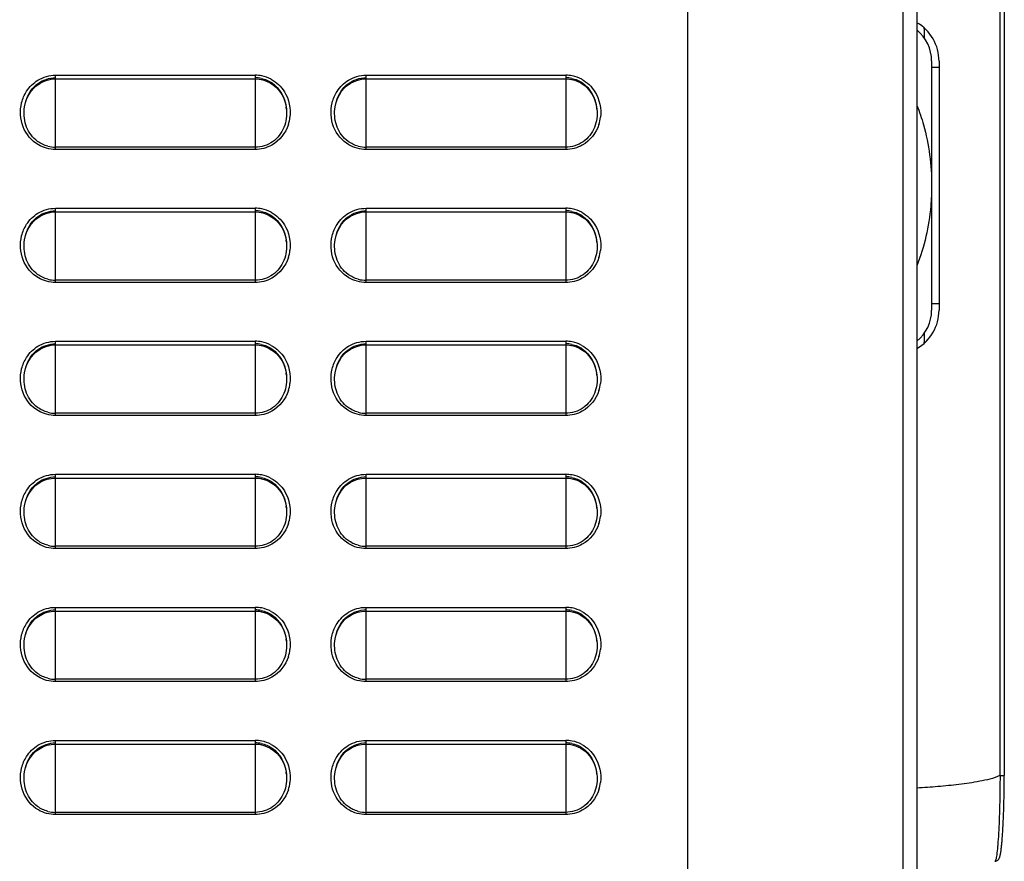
# Model space of a CAD drawing. Header units: millimetres. Extents: x 0 to 1400, y 0 to 1300.
# Tile 28 of 78: x 243 to 310, y 750 to 807. Entities that reach past the tile are written whole.
import ezdxf

# ---------------------------------------------------------------- set-up
doc = ezdxf.new("R2010")
doc.units = ezdxf.units.MM
doc.header["$LTSCALE"] = 84.740741
doc.layers.add('00_COMPONENTS', color=7, linetype='CONTINUOUS')

msp = doc.modelspace()

# ---------------------------------------------------------------- linework, layer by layer
at = {"layer": '00_COMPONENTS', "color": 7, "linetype": 'CONTINUOUS'}
for p, q in [((288.409, 493.831), (288.409, 851.363)), ((303.909, 851.363), (303.909, 733.124)), ((309.822, 851.363), (309.822, 756.276)), ((304.409, 806.783), (304.409, 806.176)), ((304.909, 804.614), (304.909, 787.752)), ((305.409, 804.608), (305.409, 787.758)), ((305.409, 804.174), (304.909, 804.183)), ((244.391, 802.957), (244.612, 803.109)), ((244.612, 803.109), (244.849, 803.231)), ((244.849, 803.231), (245.097, 803.321)), ((245.097, 803.321), (245.353, 803.377)), ((245.353, 803.377), (245.614, 803.4)), ((245.614, 803.4), (245.659, 803.401)), ((245.659, 803.401), (259.159, 803.401)), ((259.159, 803.401), (259.42, 803.384)), ((259.42, 803.384), (259.682, 803.332)), ((259.682, 803.332), (259.936, 803.246)), ((259.936, 803.246), (260.179, 803.126)), ((260.179, 803.126), (260.406, 802.974)), ((265.391, 802.957), (265.612, 803.109)), ((265.612, 803.109), (265.849, 803.231)), ((265.849, 803.231), (266.097, 803.321)), ((266.097, 803.321), (266.353, 803.377)), ((266.353, 803.377), (266.614, 803.4)), ((266.614, 803.4), (266.659, 803.401)), ((266.659, 803.401), (280.159, 803.401)), ((280.159, 803.401), (280.42, 803.384)), ((280.42, 803.384), (280.682, 803.332)), ((280.682, 803.332), (280.936, 803.246)), ((280.936, 803.246), (281.179, 803.126)), ((281.179, 803.126), (281.406, 802.974)), ((243.853, 802.332), (244.008, 802.565)), ((244.008, 802.565), (244.188, 802.775)), ((244.188, 802.775), (244.391, 802.957)), ((260.406, 802.974), (260.614, 802.791)), ((260.614, 802.791), (260.799, 802.58)), ((260.799, 802.58), (260.958, 802.345)), ((264.853, 802.332), (265.008, 802.565)), ((265.008, 802.565), (265.188, 802.775)), ((265.188, 802.775), (265.391, 802.957)), ((281.406, 802.974), (281.614, 802.791)), ((281.614, 802.791), (281.799, 802.58)), ((281.799, 802.58), (281.958, 802.345)), ((243.566, 801.511), (243.63, 801.801)), ((243.63, 801.801), (243.726, 802.076)), ((243.726, 802.076), (243.853, 802.332)), ((260.958, 802.345), (261.088, 802.086)), ((261.088, 802.086), (261.187, 801.808)), ((261.187, 801.808), (261.253, 801.514)), ((264.566, 801.511), (264.63, 801.801)), ((264.63, 801.801), (264.726, 802.076)), ((264.726, 802.076), (264.853, 802.332)), ((281.958, 802.345), (282.088, 802.086)), ((282.088, 802.086), (282.187, 801.807)), ((282.187, 801.807), (282.253, 801.514)), ((243.546, 801.353), (243.566, 801.511)), ((243.546, 801.353), (243.547, 801.361)), ((261.253, 801.514), (261.273, 801.352)), ((261.272, 801.361), (261.273, 801.352)), ((264.546, 801.353), (264.566, 801.511)), ((264.546, 801.353), (264.547, 801.361)), ((282.253, 801.514), (282.273, 801.352)), ((282.272, 801.361), (282.273, 801.352)), ((245.353, 794.377), (245.614, 794.4)), ((245.614, 794.4), (245.659, 794.401)), ((245.659, 794.401), (259.159, 794.401)), ((259.159, 794.401), (259.42, 794.384)), ((259.42, 794.384), (259.682, 794.332)), ((266.353, 794.377), (266.614, 794.4)), ((266.614, 794.4), (266.659, 794.401)), ((266.659, 794.401), (280.159, 794.401)), ((280.159, 794.401), (280.42, 794.384)), ((280.42, 794.384), (280.682, 794.332)), ((244.008, 793.565), (244.188, 793.775)), ((244.188, 793.775), (244.391, 793.957)), ((244.391, 793.957), (244.612, 794.109)), ((244.612, 794.109), (244.849, 794.231)), ((244.849, 794.231), (245.097, 794.321)), ((245.097, 794.321), (245.353, 794.377)), ((259.682, 794.332), (259.936, 794.246)), ((259.936, 794.246), (260.179, 794.126)), ((260.179, 794.126), (260.406, 793.974)), ((260.406, 793.974), (260.614, 793.791)), ((260.614, 793.791), (260.799, 793.58)), ((265.008, 793.565), (265.188, 793.775)), ((265.188, 793.775), (265.391, 793.957)), ((265.391, 793.957), (265.612, 794.109)), ((265.612, 794.109), (265.849, 794.231)), ((265.849, 794.231), (266.097, 794.321)), ((266.097, 794.321), (266.353, 794.377)), ((280.682, 794.332), (280.936, 794.246)), ((280.936, 794.246), (281.179, 794.126)), ((281.179, 794.126), (281.406, 793.974)), ((281.406, 793.974), (281.614, 793.791)), ((281.614, 793.791), (281.799, 793.58)), ((243.63, 792.801), (243.726, 793.076)), ((243.726, 793.076), (243.853, 793.332)), ((243.853, 793.332), (244.008, 793.565)), ((260.799, 793.58), (260.958, 793.345)), ((260.958, 793.345), (261.088, 793.086)), ((261.088, 793.086), (261.187, 792.808)), ((264.63, 792.801), (264.726, 793.076)), ((264.726, 793.076), (264.853, 793.332)), ((264.853, 793.332), (265.008, 793.565)), ((281.799, 793.58), (281.958, 793.345)), ((281.958, 793.345), (282.088, 793.086)), ((282.088, 793.086), (282.187, 792.807)), ((243.546, 792.353), (243.566, 792.511)), ((243.566, 792.511), (243.63, 792.801)), ((261.187, 792.808), (261.253, 792.514)), ((261.253, 792.514), (261.273, 792.352)), ((264.546, 792.353), (264.566, 792.511)), ((264.566, 792.511), (264.63, 792.801)), ((282.187, 792.807), (282.253, 792.514)), ((282.253, 792.514), (282.273, 792.352)), ((243.546, 792.353), (243.547, 792.361)), ((261.272, 792.361), (261.273, 792.352)), ((264.546, 792.353), (264.547, 792.361)), ((282.272, 792.361), (282.273, 792.352)), ((305.409, 788.192), (304.909, 788.183)), ((304.409, 786.19), (304.409, 785.583)), ((244.391, 784.957), (244.612, 785.109)), ((244.612, 785.109), (244.849, 785.231)), ((244.849, 785.231), (245.097, 785.321)), ((245.097, 785.321), (245.353, 785.377)), ((245.353, 785.377), (245.614, 785.4)), ((245.614, 785.4), (245.659, 785.401)), ((245.659, 785.401), (259.159, 785.401)), ((259.159, 785.401), (259.42, 785.384)), ((259.42, 785.384), (259.682, 785.332)), ((259.682, 785.332), (259.936, 785.246)), ((259.936, 785.246), (260.179, 785.126)), ((260.179, 785.126), (260.406, 784.974)), ((265.391, 784.957), (265.612, 785.109)), ((265.612, 785.109), (265.849, 785.231)), ((265.849, 785.231), (266.097, 785.321)), ((266.097, 785.321), (266.353, 785.377)), ((266.353, 785.377), (266.614, 785.4)), ((266.614, 785.4), (266.659, 785.401)), ((266.659, 785.401), (280.159, 785.401)), ((280.159, 785.401), (280.42, 785.384)), ((280.42, 785.384), (280.682, 785.332)), ((280.682, 785.332), (280.936, 785.246)), ((280.936, 785.246), (281.179, 785.126)), ((281.179, 785.126), (281.406, 784.974)), ((243.853, 784.332), (244.008, 784.565)), ((244.008, 784.565), (244.188, 784.775)), ((244.188, 784.775), (244.391, 784.957)), ((260.406, 784.974), (260.614, 784.791)), ((260.614, 784.791), (260.799, 784.58)), ((260.799, 784.58), (260.958, 784.345)), ((264.853, 784.332), (265.008, 784.565)), ((265.008, 784.565), (265.188, 784.775)), ((265.188, 784.775), (265.391, 784.957)), ((281.406, 784.974), (281.614, 784.791)), ((281.614, 784.791), (281.799, 784.58)), ((281.799, 784.58), (281.958, 784.345)), ((243.566, 783.511), (243.63, 783.801)), ((243.63, 783.801), (243.726, 784.076)), ((243.726, 784.076), (243.853, 784.332)), ((260.958, 784.345), (261.088, 784.086)), ((261.088, 784.086), (261.187, 783.808)), ((261.187, 783.808), (261.253, 783.514)), ((264.566, 783.511), (264.63, 783.801)), ((264.63, 783.801), (264.726, 784.076)), ((264.726, 784.076), (264.853, 784.332)), ((281.958, 784.345), (282.088, 784.086)), ((282.088, 784.086), (282.187, 783.807)), ((282.187, 783.807), (282.253, 783.514)), ((243.546, 783.353), (243.566, 783.511)), ((243.546, 783.353), (243.547, 783.361)), ((261.253, 783.514), (261.273, 783.352)), ((261.272, 783.361), (261.273, 783.352)), ((264.546, 783.353), (264.566, 783.511)), ((264.546, 783.353), (264.547, 783.361)), ((282.253, 783.514), (282.273, 783.352)), ((282.272, 783.361), (282.273, 783.352)), ((244.008, 775.565), (244.188, 775.775)), ((244.188, 775.775), (244.391, 775.957)), ((244.391, 775.957), (244.612, 776.109)), ((244.612, 776.109), (244.849, 776.231)), ((244.849, 776.231), (245.097, 776.321)), ((245.097, 776.321), (245.353, 776.377)), ((245.353, 776.377), (245.614, 776.4)), ((245.614, 776.4), (245.659, 776.401)), ((245.659, 776.401), (259.159, 776.401)), ((259.159, 776.401), (259.42, 776.384)), ((259.42, 776.384), (259.682, 776.332)), ((259.682, 776.332), (259.936, 776.246)), ((259.936, 776.246), (260.179, 776.126)), ((260.179, 776.126), (260.406, 775.974)), ((260.406, 775.974), (260.614, 775.791)), ((260.614, 775.791), (260.799, 775.58)), ((265.008, 775.565), (265.188, 775.775)), ((265.188, 775.775), (265.391, 775.957)), ((265.391, 775.957), (265.612, 776.109)), ((265.612, 776.109), (265.849, 776.231)), ((265.849, 776.231), (266.097, 776.321)), ((266.097, 776.321), (266.353, 776.377)), ((266.353, 776.377), (266.614, 776.4)), ((266.614, 776.4), (266.659, 776.401)), ((266.659, 776.401), (280.159, 776.401)), ((280.159, 776.401), (280.42, 776.384)), ((280.42, 776.384), (280.682, 776.332)), ((280.682, 776.332), (280.936, 776.246)), ((280.936, 776.246), (281.179, 776.126)), ((281.179, 776.126), (281.406, 775.974)), ((281.406, 775.974), (281.614, 775.791)), ((281.614, 775.791), (281.799, 775.58)), ((243.63, 774.801), (243.726, 775.076)), ((243.726, 775.076), (243.853, 775.332)), ((243.853, 775.332), (244.008, 775.565)), ((260.799, 775.58), (260.958, 775.345)), ((260.958, 775.345), (261.088, 775.086)), ((261.088, 775.086), (261.187, 774.808)), ((264.63, 774.801), (264.726, 775.076)), ((264.726, 775.076), (264.853, 775.332)), ((264.853, 775.332), (265.008, 775.565)), ((281.799, 775.58), (281.958, 775.345)), ((281.958, 775.345), (282.088, 775.086)), ((282.088, 775.086), (282.187, 774.807)), ((243.546, 774.353), (243.566, 774.511)), ((243.566, 774.511), (243.63, 774.801)), ((261.187, 774.808), (261.253, 774.514)), ((261.253, 774.514), (261.273, 774.352)), ((264.546, 774.353), (264.566, 774.511)), ((264.566, 774.511), (264.63, 774.801)), ((282.187, 774.807), (282.253, 774.514)), ((282.253, 774.514), (282.273, 774.352)), ((243.546, 774.353), (243.547, 774.361)), ((261.272, 774.361), (261.273, 774.352)), ((264.546, 774.353), (264.547, 774.361)), ((282.272, 774.361), (282.273, 774.352)), ((244.391, 766.957), (244.612, 767.109)), ((244.612, 767.109), (244.849, 767.231)), ((244.849, 767.231), (245.097, 767.321)), ((245.097, 767.321), (245.353, 767.377)), ((245.353, 767.377), (245.614, 767.4)), ((245.614, 767.4), (245.659, 767.401)), ((245.659, 767.401), (259.159, 767.401)), ((259.159, 767.401), (259.42, 767.384)), ((259.42, 767.384), (259.682, 767.332)), ((259.682, 767.332), (259.936, 767.246)), ((259.936, 767.246), (260.179, 767.126)), ((260.179, 767.126), (260.406, 766.974)), ((265.391, 766.957), (265.612, 767.109)), ((265.612, 767.109), (265.849, 767.231)), ((265.849, 767.231), (266.097, 767.321)), ((266.097, 767.321), (266.353, 767.377)), ((266.353, 767.377), (266.614, 767.4)), ((266.614, 767.4), (266.659, 767.401)), ((266.659, 767.401), (280.159, 767.401)), ((280.159, 767.401), (280.42, 767.384)), ((280.42, 767.384), (280.682, 767.332)), ((280.682, 767.332), (280.936, 767.246)), ((280.936, 767.246), (281.179, 767.126)), ((281.179, 767.126), (281.406, 766.974)), ((243.853, 766.332), (244.008, 766.565)), ((244.008, 766.565), (244.188, 766.775)), ((244.188, 766.775), (244.391, 766.957)), ((260.406, 766.974), (260.614, 766.791)), ((260.614, 766.791), (260.799, 766.58)), ((260.799, 766.58), (260.958, 766.345)), ((264.853, 766.332), (265.008, 766.565)), ((265.008, 766.565), (265.188, 766.775)), ((265.188, 766.775), (265.391, 766.957)), ((281.406, 766.974), (281.614, 766.791)), ((281.614, 766.791), (281.799, 766.58)), ((281.799, 766.58), (281.958, 766.345)), ((243.566, 765.511), (243.63, 765.801)), ((243.63, 765.801), (243.726, 766.076)), ((243.726, 766.076), (243.853, 766.332)), ((260.958, 766.345), (261.088, 766.086)), ((261.088, 766.086), (261.187, 765.808)), ((261.187, 765.808), (261.253, 765.514)), ((264.566, 765.511), (264.63, 765.801)), ((264.63, 765.801), (264.726, 766.076)), ((264.726, 766.076), (264.853, 766.332)), ((281.958, 766.345), (282.088, 766.086)), ((282.088, 766.086), (282.187, 765.807)), ((282.187, 765.807), (282.253, 765.514)), ((243.546, 765.353), (243.566, 765.511)), ((243.546, 765.353), (243.547, 765.361)), ((261.253, 765.514), (261.273, 765.352)), ((261.272, 765.361), (261.273, 765.352)), ((264.546, 765.353), (264.566, 765.511)), ((264.546, 765.353), (264.547, 765.361)), ((282.253, 765.514), (282.273, 765.352)), ((282.272, 765.361), (282.273, 765.352)), ((244.008, 757.565), (244.188, 757.775)), ((244.188, 757.775), (244.391, 757.957)), ((244.391, 757.957), (244.612, 758.109)), ((244.612, 758.109), (244.849, 758.231)), ((244.849, 758.231), (245.097, 758.321)), ((245.097, 758.321), (245.353, 758.377)), ((245.353, 758.377), (245.614, 758.4)), ((245.614, 758.4), (245.659, 758.401)), ((245.659, 758.401), (259.159, 758.401)), ((259.159, 758.401), (259.42, 758.384)), ((259.42, 758.384), (259.682, 758.332)), ((259.682, 758.332), (259.936, 758.246)), ((259.936, 758.246), (260.179, 758.126)), ((260.179, 758.126), (260.406, 757.974)), ((260.406, 757.974), (260.614, 757.791)), ((260.614, 757.791), (260.799, 757.58)), ((265.008, 757.565), (265.188, 757.775)), ((265.188, 757.775), (265.391, 757.957)), ((265.391, 757.957), (265.612, 758.109)), ((265.612, 758.109), (265.849, 758.231)), ((265.849, 758.231), (266.097, 758.321)), ((266.097, 758.321), (266.353, 758.377)), ((266.353, 758.377), (266.614, 758.4)), ((266.614, 758.4), (266.659, 758.401)), ((266.659, 758.401), (280.159, 758.401)), ((280.159, 758.401), (280.42, 758.384)), ((280.42, 758.384), (280.682, 758.332)), ((280.682, 758.332), (280.936, 758.246)), ((280.936, 758.246), (281.179, 758.126)), ((281.179, 758.126), (281.406, 757.974)), ((281.406, 757.974), (281.614, 757.791)), ((281.614, 757.791), (281.799, 757.58)), ((243.726, 757.076), (243.853, 757.332)), ((243.853, 757.332), (244.008, 757.565)), ((260.799, 757.58), (260.958, 757.345)), ((260.958, 757.345), (261.088, 757.086)), ((264.726, 757.076), (264.853, 757.332)), ((264.853, 757.332), (265.008, 757.565)), ((281.799, 757.58), (281.958, 757.345)), ((281.958, 757.345), (282.088, 757.086)), ((243.546, 756.353), (243.566, 756.511)), ((243.566, 756.511), (243.63, 756.801)), ((243.63, 756.801), (243.726, 757.076)), ((261.088, 757.086), (261.187, 756.808)), ((261.187, 756.808), (261.253, 756.514)), ((261.253, 756.514), (261.273, 756.352)), ((264.546, 756.353), (264.566, 756.511)), ((264.566, 756.511), (264.63, 756.801)), ((264.63, 756.801), (264.726, 757.076)), ((282.088, 757.086), (282.187, 756.807)), ((282.187, 756.807), (282.253, 756.514)), ((282.253, 756.514), (282.273, 756.352)), ((243.546, 756.353), (243.547, 756.361)), ((261.272, 756.361), (261.273, 756.352)), ((264.546, 756.353), (264.547, 756.361)), ((282.272, 756.361), (282.273, 756.352)), ((309.818, 755.679), (309.82, 755.845)), ((309.82, 755.845), (309.821, 756.011)), ((309.821, 756.011), (309.822, 756.277)), ((309.809, 755.037), (309.812, 755.195)), ((309.812, 755.195), (309.814, 755.355)), ((309.814, 755.355), (309.817, 755.516)), ((309.817, 755.516), (309.818, 755.679)), ((309.792, 754.284), (309.796, 754.43)), ((309.796, 754.43), (309.8, 754.578)), ((309.8, 754.578), (309.803, 754.729)), ((309.803, 754.729), (309.806, 754.882)), ((309.806, 754.882), (309.809, 755.037)), ((309.775, 753.728), (309.78, 753.863)), ((309.78, 753.863), (309.784, 754)), ((309.784, 754), (309.788, 754.141)), ((309.788, 754.141), (309.792, 754.284)), ((309.749, 753.097), (309.754, 753.217)), ((309.754, 753.217), (309.76, 753.34)), ((309.76, 753.34), (309.765, 753.466)), ((309.765, 753.466), (309.77, 753.596)), ((309.77, 753.596), (309.775, 753.728)), ((309.707, 752.342), (309.713, 752.44)), ((309.713, 752.44), (309.719, 752.542)), ((309.719, 752.542), (309.725, 752.646)), ((309.725, 752.646), (309.731, 752.754)), ((309.731, 752.754), (309.737, 752.865)), ((309.737, 752.865), (309.743, 752.979)), ((309.743, 752.979), (309.749, 753.097)), ((309.661, 751.74), (309.668, 751.817)), ((309.668, 751.817), (309.674, 751.897)), ((309.674, 751.897), (309.681, 751.979)), ((309.681, 751.979), (309.687, 752.065)), ((309.687, 752.065), (309.694, 752.154)), ((309.694, 752.154), (309.7, 752.246)), ((309.7, 752.246), (309.707, 752.342)), ((309.585, 751.089), (309.592, 751.134)), ((309.592, 751.134), (309.599, 751.183)), ((309.599, 751.183), (309.606, 751.233)), ((309.606, 751.233), (309.613, 751.287)), ((309.613, 751.287), (309.62, 751.343)), ((309.62, 751.343), (309.627, 751.402)), ((309.627, 751.402), (309.634, 751.464)), ((309.634, 751.464), (309.64, 751.528)), ((309.64, 751.528), (309.647, 751.596)), ((309.647, 751.596), (309.654, 751.667)), ((309.654, 751.667), (309.661, 751.74)), ((309.184, 750.468), (309.243, 750.476)), ((309.243, 750.476), (309.3, 750.494)), ((309.3, 750.494), (309.348, 750.52)), ((309.348, 750.52), (309.388, 750.55)), ((309.388, 750.55), (309.419, 750.582)), ((309.419, 750.582), (309.444, 750.614)), ((309.444, 750.614), (309.463, 750.643)), ((309.463, 750.643), (309.477, 750.67)), ((309.477, 750.67), (309.49, 750.696)), ((309.49, 750.696), (309.5, 750.722)), ((309.5, 750.722), (309.51, 750.748)), ((309.51, 750.748), (309.519, 750.775)), ((309.519, 750.775), (309.527, 750.803)), ((309.527, 750.803), (309.535, 750.833)), ((309.535, 750.833), (309.542, 750.863)), ((309.542, 750.863), (309.55, 750.896)), ((309.55, 750.896), (309.557, 750.93)), ((309.557, 750.93), (309.564, 750.967)), ((309.564, 750.967), (309.571, 751.005)), ((309.571, 751.005), (309.578, 751.046)), ((309.578, 751.046), (309.585, 751.089))]:
    msp.add_line(p, q, dxfattribs=at)
at = {"layer": '00_COMPONENTS', "color": 9, "linetype": 'CONTINUOUS'}
for p, q in [((302.962, 851.363), (302.962, 742.112)), ((309.525, 851.363), (309.525, 756.268)), ((245.659, 798.628), (245.659, 803.651)), ((245.659, 803.651), (259.159, 803.651)), ((259.159, 803.651), (259.159, 798.628)), ((266.659, 798.628), (266.659, 803.651)), ((266.659, 803.651), (280.159, 803.651)), ((280.159, 803.651), (280.159, 798.628)), ((259.159, 798.78), (245.659, 798.78)), ((259.159, 798.628), (245.659, 798.628)), ((280.159, 798.78), (266.659, 798.78)), ((280.159, 798.628), (266.659, 798.628)), ((245.659, 789.628), (245.659, 794.651)), ((245.659, 794.651), (259.159, 794.651)), ((259.159, 794.651), (259.159, 789.628)), ((266.659, 789.628), (266.659, 794.651)), ((266.659, 794.651), (280.159, 794.651)), ((280.159, 794.651), (280.159, 789.628)), ((259.159, 789.78), (245.659, 789.78)), ((280.159, 789.78), (266.659, 789.78)), ((259.159, 789.628), (245.659, 789.628)), ((280.159, 789.628), (266.659, 789.628)), ((245.659, 780.628), (245.659, 785.651)), ((245.659, 785.651), (259.159, 785.651)), ((259.159, 785.651), (259.159, 780.628)), ((266.659, 780.628), (266.659, 785.651)), ((266.659, 785.651), (280.159, 785.651)), ((280.159, 785.651), (280.159, 780.628)), ((259.159, 780.78), (245.659, 780.78)), ((259.159, 780.628), (245.659, 780.628)), ((280.159, 780.78), (266.659, 780.78)), ((280.159, 780.628), (266.659, 780.628)), ((245.659, 771.628), (245.659, 776.651)), ((245.659, 776.651), (259.159, 776.651)), ((259.159, 776.651), (259.159, 771.628)), ((266.659, 771.628), (266.659, 776.651)), ((266.659, 776.651), (280.159, 776.651)), ((280.159, 776.651), (280.159, 771.628)), ((259.159, 771.78), (245.659, 771.78)), ((280.159, 771.78), (266.659, 771.78)), ((259.159, 771.628), (245.659, 771.628)), ((280.159, 771.628), (266.659, 771.628)), ((245.659, 762.628), (245.659, 767.651)), ((245.659, 767.651), (259.159, 767.651)), ((259.159, 767.651), (259.159, 762.628)), ((266.659, 762.628), (266.659, 767.651)), ((266.659, 767.651), (280.159, 767.651)), ((280.159, 767.651), (280.159, 762.628)), ((259.159, 762.78), (245.659, 762.78)), ((259.159, 762.628), (245.659, 762.628)), ((280.159, 762.78), (266.659, 762.78)), ((280.159, 762.628), (266.659, 762.628)), ((245.659, 753.628), (245.659, 758.651)), ((245.659, 758.651), (259.159, 758.651)), ((259.159, 758.651), (259.159, 753.628)), ((266.659, 753.628), (266.659, 758.651)), ((266.659, 758.651), (280.159, 758.651)), ((280.159, 758.651), (280.159, 753.628)), ((259.159, 753.78), (245.659, 753.78)), ((280.159, 753.78), (266.659, 753.78)), ((259.159, 753.628), (245.659, 753.628)), ((280.159, 753.628), (266.659, 753.628))]:
    msp.add_line(p, q, dxfattribs=at)
at = {"layer": '00_COMPONENTS', "color": 7, "linetype": 'CONTINUOUS'}
for centre, radius, start, end in [((302.409, 804.608), 3, 0, 59.99018), ((302.209, 804.614), 2.7, 0, 50.97237), ((302.409, 806.783), 2, 0, 1.81859), ((259.159, 801.469), 2.011, 78.16937, 89.98234), ((280.159, 801.469), 2.011, 78.16819, 89.98239), ((258.401, 801.09), 2.884, 5.38714, 8.60613), ((279.401, 801.09), 2.884, 5.38741, 8.60931), ((245.66, 800.849), 2.068, 255.31044, 269.97047), ((266.66, 800.849), 2.068, 255.30063, 269.97046), ((259.159, 792.469), 2.011, 78.16937, 89.98234), ((280.159, 792.469), 2.011, 78.16819, 89.98239), ((258.401, 792.09), 2.884, 5.38714, 8.60613), ((279.401, 792.09), 2.884, 5.38741, 8.60931), ((245.66, 791.849), 2.068, 255.31044, 269.97047), ((266.66, 791.849), 2.068, 255.30063, 269.97046), ((302.409, 787.758), 3, 300.00984, 360), ((302.209, 787.752), 2.7, 309.02765, 360), ((259.159, 783.469), 2.011, 78.16937, 89.98234), ((280.159, 783.469), 2.011, 78.16819, 89.98239), ((302.409, 785.583), 2, 358.18157, 360), ((258.401, 783.09), 2.884, 5.38714, 8.60613), ((279.401, 783.09), 2.884, 5.38741, 8.60931), ((245.66, 782.849), 2.068, 255.31044, 269.97047), ((266.66, 782.849), 2.068, 255.30063, 269.97046), ((259.159, 774.469), 2.011, 78.16937, 89.98234), ((280.159, 774.469), 2.011, 78.16819, 89.98239), ((258.401, 774.09), 2.884, 5.38714, 8.60613), ((279.401, 774.09), 2.884, 5.38741, 8.60931), ((245.66, 773.849), 2.068, 255.31044, 269.97047), ((266.66, 773.849), 2.068, 255.30063, 269.97046), ((259.159, 765.469), 2.011, 78.16937, 89.98234), ((280.159, 765.469), 2.011, 78.16819, 89.98239), ((258.401, 765.09), 2.884, 5.38714, 8.60613), ((279.401, 765.09), 2.884, 5.38741, 8.60931), ((245.66, 764.849), 2.068, 255.31044, 269.97047), ((266.66, 764.849), 2.068, 255.30063, 269.97046), ((259.159, 756.469), 2.011, 78.16937, 89.98234), ((280.159, 756.469), 2.011, 78.16819, 89.98239), ((258.401, 756.09), 2.884, 5.38714, 8.60613), ((279.401, 756.09), 2.884, 5.38741, 8.60931), ((245.66, 755.849), 2.068, 255.31044, 269.97047), ((266.66, 755.849), 2.068, 255.30063, 269.97046)]:
    msp.add_arc(centre, radius, start, end, dxfattribs=at)
at = {"layer": '00_COMPONENTS', "color": 9, "linetype": 'CONTINUOUS'}
for centre, radius, start, end in [((259.159, 801.372), 2.279, 78.70786, 89.9833), ((259.15, 801.347), 2.305, 61.70779, 78.62987), ((280.159, 801.372), 2.279, 78.70669, 89.98335), ((280.15, 801.347), 2.305, 61.70683, 78.62871), ((258.883, 801.12), 2.649, 342.26677, 353.13192), ((279.883, 801.12), 2.649, 342.28344, 353.14834), ((259.159, 792.372), 2.279, 78.70786, 89.9833), ((259.15, 792.347), 2.305, 61.70779, 78.62987), ((280.159, 792.372), 2.279, 78.70669, 89.98335), ((280.15, 792.347), 2.305, 61.70683, 78.62871), ((258.883, 792.12), 2.649, 342.26677, 353.13192), ((279.883, 792.12), 2.649, 342.28344, 353.14834), ((259.159, 783.372), 2.279, 78.70786, 89.9833), ((259.15, 783.347), 2.305, 61.70779, 78.62987), ((280.159, 783.372), 2.279, 78.70669, 89.98335), ((280.15, 783.347), 2.305, 61.70683, 78.62871), ((258.883, 783.12), 2.649, 342.26677, 353.13192), ((279.883, 783.12), 2.649, 342.28344, 353.14834), ((259.159, 774.372), 2.279, 78.70786, 89.9833), ((259.15, 774.347), 2.305, 61.70779, 78.62987), ((280.159, 774.372), 2.279, 78.70669, 89.98335), ((280.15, 774.347), 2.305, 61.70683, 78.62871), ((258.883, 774.12), 2.649, 342.26677, 353.13192), ((279.883, 774.12), 2.649, 342.28344, 353.14834), ((259.159, 765.372), 2.279, 78.70786, 89.9833), ((259.15, 765.347), 2.305, 61.70779, 78.62987), ((280.159, 765.372), 2.279, 78.70669, 89.98335), ((280.15, 765.347), 2.305, 61.70683, 78.62871), ((258.883, 765.12), 2.649, 342.26677, 353.13192), ((279.883, 765.12), 2.649, 342.28344, 353.14834), ((259.159, 756.372), 2.279, 78.70786, 89.9833), ((259.15, 756.347), 2.305, 61.70779, 78.62987), ((280.159, 756.372), 2.279, 78.70669, 89.98335), ((280.15, 756.347), 2.305, 61.70683, 78.62871), ((258.883, 756.12), 2.649, 342.26677, 353.13192), ((279.883, 756.12), 2.649, 342.28344, 353.14834)]:
    msp.add_arc(centre, radius, start, end, dxfattribs=at)
at = {"layer": '00_COMPONENTS', "color": 7, "linetype": 'CONTINUOUS'}
for points, knots in [([(243.547, 801.361), (243.593, 801.848), (243.835, 802.515), (244.312, 802.972), (244.444, 803.072)], [0, 0, 0, 0, 0.747005, 1, 1, 1, 1]), ([(264.547, 801.361), (264.593, 801.848), (264.834, 802.514), (265.311, 802.971), (265.443, 803.071)], [0, 0, 0, 0, 0.747007, 1, 1, 1, 1]), ([(244.444, 799.177), (244.115, 799.416), (243.599, 800.109), (243.509, 800.948), (243.546, 801.353)], [0, 0, 0, 0, 0.499949, 1, 1, 1, 1]), ([(261.273, 801.352), (261.31, 800.941), (261.216, 800.086), (260.678, 799.387), (260.34, 799.151)], [0, 0, 0, 0, 0.500224, 1, 1, 1, 1]), ([(265.443, 799.177), (265.115, 799.416), (264.599, 800.109), (264.509, 800.948), (264.546, 801.353)], [0, 0, 0, 0, 0.499953, 1, 1, 1, 1]), ([(282.273, 801.352), (282.31, 800.941), (282.216, 800.086), (281.678, 799.387), (281.34, 799.152)], [0, 0, 0, 0, 0.500224, 1, 1, 1, 1]), ([(303.911, 801.61), (304.082, 801.181), (304.669, 799.429), (304.909, 797.566), (304.909, 796.183)], [0, 0, 0, 0, 0.250506, 1, 1, 1, 1]), ([(304.909, 796.183), (304.909, 795.721), (304.829, 793.877), (304.422, 792.042), (303.911, 790.757)], [0, 0, 0, 0, 0.250582, 1, 1, 1, 1]), ([(243.547, 792.361), (243.593, 792.848), (243.835, 793.515), (244.312, 793.972), (244.444, 794.072)], [0, 0, 0, 0, 0.747005, 1, 1, 1, 1]), ([(264.547, 792.361), (264.593, 792.848), (264.834, 793.514), (265.311, 793.971), (265.443, 794.071)], [0, 0, 0, 0, 0.747007, 1, 1, 1, 1]), ([(244.444, 790.177), (244.115, 790.416), (243.599, 791.109), (243.509, 791.948), (243.546, 792.353)], [0, 0, 0, 0, 0.499949, 1, 1, 1, 1]), ([(261.273, 792.352), (261.31, 791.941), (261.216, 791.086), (260.678, 790.387), (260.34, 790.151)], [0, 0, 0, 0, 0.500224, 1, 1, 1, 1]), ([(265.443, 790.177), (265.115, 790.416), (264.599, 791.109), (264.509, 791.948), (264.546, 792.353)], [0, 0, 0, 0, 0.499953, 1, 1, 1, 1]), ([(282.273, 792.352), (282.31, 791.941), (282.216, 791.086), (281.678, 790.387), (281.34, 790.152)], [0, 0, 0, 0, 0.500224, 1, 1, 1, 1]), ([(243.547, 783.361), (243.593, 783.848), (243.835, 784.515), (244.312, 784.972), (244.444, 785.072)], [0, 0, 0, 0, 0.747005, 1, 1, 1, 1]), ([(264.547, 783.361), (264.593, 783.848), (264.834, 784.514), (265.311, 784.971), (265.443, 785.071)], [0, 0, 0, 0, 0.747007, 1, 1, 1, 1]), ([(244.444, 781.177), (244.115, 781.416), (243.599, 782.109), (243.509, 782.948), (243.546, 783.353)], [0, 0, 0, 0, 0.499949, 1, 1, 1, 1]), ([(261.273, 783.352), (261.31, 782.941), (261.216, 782.086), (260.678, 781.387), (260.34, 781.151)], [0, 0, 0, 0, 0.500224, 1, 1, 1, 1]), ([(265.443, 781.177), (265.115, 781.416), (264.599, 782.109), (264.509, 782.948), (264.546, 783.353)], [0, 0, 0, 0, 0.499953, 1, 1, 1, 1]), ([(282.273, 783.352), (282.31, 782.941), (282.216, 782.086), (281.678, 781.387), (281.34, 781.152)], [0, 0, 0, 0, 0.500224, 1, 1, 1, 1]), ([(243.547, 774.361), (243.593, 774.848), (243.835, 775.515), (244.312, 775.972), (244.444, 776.072)], [0, 0, 0, 0, 0.747005, 1, 1, 1, 1]), ([(264.547, 774.361), (264.593, 774.848), (264.834, 775.514), (265.311, 775.971), (265.443, 776.071)], [0, 0, 0, 0, 0.747007, 1, 1, 1, 1]), ([(244.444, 772.177), (244.115, 772.416), (243.599, 773.109), (243.509, 773.948), (243.546, 774.353)], [0, 0, 0, 0, 0.499949, 1, 1, 1, 1]), ([(261.273, 774.352), (261.31, 773.941), (261.216, 773.086), (260.678, 772.387), (260.34, 772.151)], [0, 0, 0, 0, 0.500224, 1, 1, 1, 1]), ([(265.443, 772.177), (265.115, 772.416), (264.599, 773.109), (264.509, 773.948), (264.546, 774.353)], [0, 0, 0, 0, 0.499953, 1, 1, 1, 1]), ([(282.273, 774.352), (282.31, 773.941), (282.216, 773.086), (281.678, 772.387), (281.34, 772.152)], [0, 0, 0, 0, 0.500224, 1, 1, 1, 1]), ([(243.547, 765.361), (243.593, 765.848), (243.835, 766.515), (244.312, 766.972), (244.444, 767.072)], [0, 0, 0, 0, 0.747005, 1, 1, 1, 1]), ([(264.547, 765.361), (264.593, 765.848), (264.834, 766.514), (265.311, 766.971), (265.443, 767.071)], [0, 0, 0, 0, 0.747007, 1, 1, 1, 1]), ([(244.444, 763.177), (244.115, 763.416), (243.599, 764.109), (243.509, 764.948), (243.546, 765.353)], [0, 0, 0, 0, 0.499949, 1, 1, 1, 1]), ([(261.273, 765.352), (261.31, 764.941), (261.216, 764.086), (260.678, 763.387), (260.34, 763.151)], [0, 0, 0, 0, 0.500224, 1, 1, 1, 1]), ([(265.443, 763.177), (265.115, 763.416), (264.599, 764.109), (264.509, 764.948), (264.546, 765.353)], [0, 0, 0, 0, 0.499953, 1, 1, 1, 1]), ([(282.273, 765.352), (282.31, 764.941), (282.216, 764.086), (281.678, 763.387), (281.34, 763.152)], [0, 0, 0, 0, 0.500224, 1, 1, 1, 1]), ([(243.547, 756.361), (243.593, 756.848), (243.835, 757.515), (244.312, 757.972), (244.444, 758.072)], [0, 0, 0, 0, 0.747005, 1, 1, 1, 1]), ([(264.547, 756.361), (264.593, 756.848), (264.834, 757.514), (265.311, 757.971), (265.443, 758.071)], [0, 0, 0, 0, 0.747007, 1, 1, 1, 1]), ([(244.444, 754.177), (244.115, 754.416), (243.599, 755.109), (243.509, 755.948), (243.546, 756.353)], [0, 0, 0, 0, 0.499949, 1, 1, 1, 1]), ([(261.273, 756.352), (261.31, 755.941), (261.216, 755.086), (260.678, 754.387), (260.34, 754.151)], [0, 0, 0, 0, 0.500224, 1, 1, 1, 1]), ([(265.443, 754.177), (265.115, 754.416), (264.599, 755.109), (264.509, 755.948), (264.546, 756.353)], [0, 0, 0, 0, 0.499953, 1, 1, 1, 1]), ([(282.273, 756.352), (282.31, 755.941), (282.216, 755.086), (281.678, 754.387), (281.34, 754.152)], [0, 0, 0, 0, 0.500224, 1, 1, 1, 1]), ([(309.525, 756.268), (309.313, 756.162), (308.854, 756.025), (307.927, 755.824), (306.749, 755.656), (305.332, 755.514), (304.384, 755.449), (303.909, 755.421)], [0, 0, 0, 0, 0.124864, 0.249886, 0.499919, 0.749966, 1, 1, 1, 1]), ([(309.525, 756.267), (309.563, 756.267), (309.633, 756.269), (309.716, 756.271), (309.769, 756.273), (309.798, 756.273), (309.811, 756.276), (309.822, 756.274), (309.822, 756.276)], [0, 0, 0, 0, 0.382412, 0.707309, 0.83133, 0.923335, 0.980007, 1, 1, 1, 1])]:
    msp.add_open_spline(points, degree=3, knots=knots, dxfattribs=at)
at = {"layer": '00_COMPONENTS', "color": 9, "linetype": 'CONTINUOUS'}
for points in [[(243.702, 802.564), (243.897, 802.866), (244.165, 803.131), (244.472, 803.317)], [(244.472, 803.317), (244.823, 803.53), (245.248, 803.651), (245.659, 803.651)], [(260.243, 803.376), (260.603, 803.182), (260.919, 802.881), (261.136, 802.534)], [(264.701, 802.561), (264.895, 802.864), (265.163, 803.129), (265.471, 803.316)], [(265.471, 803.316), (265.822, 803.53), (266.248, 803.651), (266.659, 803.651)], [(281.243, 803.376), (281.603, 803.182), (281.919, 802.881), (282.136, 802.534)], [(243.367, 801.786), (243.435, 802.06), (243.549, 802.327), (243.702, 802.564)], [(261.136, 802.534), (261.449, 802.033), (261.584, 801.389), (261.513, 800.803)], [(264.366, 801.783), (264.434, 802.057), (264.548, 802.324), (264.701, 802.561)], [(282.136, 802.534), (282.448, 802.033), (282.584, 801.39), (282.513, 800.804)], [(243.465, 800.165), (243.268, 800.67), (243.235, 801.261), (243.367, 801.786)], [(264.464, 800.167), (264.269, 800.67), (264.236, 801.26), (264.366, 801.783)], [(244.497, 798.943), (244.036, 799.212), (243.658, 799.668), (243.465, 800.165)], [(261.407, 800.313), (261.225, 799.746), (260.805, 799.213), (260.285, 798.922)], [(265.496, 798.943), (265.036, 799.212), (264.657, 799.669), (264.464, 800.167)], [(282.407, 800.314), (282.225, 799.746), (281.805, 799.213), (281.285, 798.922)], [(245.659, 798.628), (245.258, 798.628), (244.844, 798.741), (244.497, 798.943)], [(260.285, 798.922), (259.946, 798.733), (259.547, 798.628), (259.159, 798.628)], [(266.659, 798.628), (266.258, 798.628), (265.843, 798.741), (265.496, 798.943)], [(281.285, 798.922), (280.947, 798.733), (280.547, 798.628), (280.159, 798.628)], [(244.472, 794.317), (244.823, 794.53), (245.248, 794.651), (245.659, 794.651)], [(265.471, 794.316), (265.822, 794.53), (266.248, 794.651), (266.659, 794.651)], [(243.702, 793.564), (243.897, 793.866), (244.165, 794.131), (244.472, 794.317)], [(260.243, 794.376), (260.603, 794.182), (260.919, 793.881), (261.136, 793.534)], [(264.701, 793.561), (264.895, 793.864), (265.163, 794.129), (265.471, 794.316)], [(281.243, 794.376), (281.603, 794.182), (281.919, 793.881), (282.136, 793.534)], [(243.367, 792.786), (243.435, 793.06), (243.549, 793.327), (243.702, 793.564)], [(261.136, 793.534), (261.449, 793.033), (261.584, 792.389), (261.513, 791.803)], [(264.366, 792.783), (264.434, 793.057), (264.548, 793.324), (264.701, 793.561)], [(282.136, 793.534), (282.448, 793.033), (282.584, 792.39), (282.513, 791.804)], [(243.465, 791.165), (243.268, 791.67), (243.235, 792.261), (243.367, 792.786)], [(264.464, 791.167), (264.269, 791.67), (264.236, 792.26), (264.366, 792.783)], [(244.497, 789.943), (244.036, 790.212), (243.658, 790.668), (243.465, 791.165)], [(261.407, 791.313), (261.225, 790.746), (260.805, 790.213), (260.285, 789.922)], [(265.496, 789.943), (265.036, 790.212), (264.657, 790.669), (264.464, 791.167)], [(282.407, 791.314), (282.225, 790.746), (281.805, 790.213), (281.285, 789.922)], [(245.659, 789.628), (245.258, 789.628), (244.844, 789.741), (244.497, 789.943)], [(260.285, 789.922), (259.946, 789.733), (259.547, 789.628), (259.159, 789.628)], [(266.659, 789.628), (266.258, 789.628), (265.843, 789.741), (265.496, 789.943)], [(281.285, 789.922), (280.947, 789.733), (280.547, 789.628), (280.159, 789.628)], [(243.702, 784.564), (243.897, 784.866), (244.165, 785.131), (244.472, 785.317)], [(244.472, 785.317), (244.823, 785.53), (245.248, 785.651), (245.659, 785.651)], [(260.243, 785.376), (260.603, 785.182), (260.919, 784.881), (261.136, 784.534)], [(264.701, 784.561), (264.895, 784.864), (265.163, 785.129), (265.471, 785.316)], [(265.471, 785.316), (265.822, 785.53), (266.248, 785.651), (266.659, 785.651)], [(281.243, 785.376), (281.603, 785.182), (281.919, 784.881), (282.136, 784.534)], [(243.367, 783.786), (243.435, 784.06), (243.549, 784.327), (243.702, 784.564)], [(261.136, 784.534), (261.449, 784.033), (261.584, 783.389), (261.513, 782.803)], [(264.366, 783.783), (264.434, 784.057), (264.548, 784.324), (264.701, 784.561)], [(282.136, 784.534), (282.448, 784.033), (282.584, 783.39), (282.513, 782.804)], [(243.465, 782.165), (243.268, 782.67), (243.235, 783.261), (243.367, 783.786)], [(264.464, 782.167), (264.269, 782.67), (264.236, 783.26), (264.366, 783.783)], [(244.497, 780.943), (244.036, 781.212), (243.658, 781.668), (243.465, 782.165)], [(261.407, 782.313), (261.225, 781.746), (260.805, 781.213), (260.285, 780.922)], [(265.496, 780.943), (265.036, 781.212), (264.657, 781.669), (264.464, 782.167)], [(282.407, 782.314), (282.225, 781.746), (281.805, 781.213), (281.285, 780.922)], [(245.659, 780.628), (245.258, 780.628), (244.844, 780.741), (244.497, 780.943)], [(260.285, 780.922), (259.946, 780.733), (259.547, 780.628), (259.159, 780.628)], [(266.659, 780.628), (266.258, 780.628), (265.843, 780.741), (265.496, 780.943)], [(281.285, 780.922), (280.947, 780.733), (280.547, 780.628), (280.159, 780.628)], [(244.472, 776.317), (244.823, 776.53), (245.248, 776.651), (245.659, 776.651)], [(265.471, 776.316), (265.822, 776.53), (266.248, 776.651), (266.659, 776.651)], [(243.702, 775.564), (243.897, 775.866), (244.165, 776.131), (244.472, 776.317)], [(260.243, 776.376), (260.603, 776.182), (260.919, 775.881), (261.136, 775.534)], [(264.701, 775.561), (264.895, 775.864), (265.163, 776.129), (265.471, 776.316)], [(281.243, 776.376), (281.603, 776.182), (281.919, 775.881), (282.136, 775.534)], [(243.367, 774.786), (243.435, 775.06), (243.549, 775.327), (243.702, 775.564)], [(261.136, 775.534), (261.449, 775.033), (261.584, 774.389), (261.513, 773.803)], [(264.366, 774.783), (264.434, 775.057), (264.548, 775.324), (264.701, 775.561)], [(282.136, 775.534), (282.448, 775.033), (282.584, 774.39), (282.513, 773.804)], [(243.465, 773.165), (243.268, 773.67), (243.235, 774.261), (243.367, 774.786)], [(264.464, 773.167), (264.269, 773.67), (264.236, 774.26), (264.366, 774.783)], [(244.497, 771.943), (244.036, 772.212), (243.658, 772.668), (243.465, 773.165)], [(261.407, 773.313), (261.225, 772.746), (260.805, 772.213), (260.285, 771.922)], [(265.496, 771.943), (265.036, 772.212), (264.657, 772.669), (264.464, 773.167)], [(282.407, 773.314), (282.225, 772.746), (281.805, 772.213), (281.285, 771.922)], [(245.659, 771.628), (245.258, 771.628), (244.844, 771.741), (244.497, 771.943)], [(260.285, 771.922), (259.946, 771.733), (259.547, 771.628), (259.159, 771.628)], [(266.659, 771.628), (266.258, 771.628), (265.843, 771.741), (265.496, 771.943)], [(281.285, 771.922), (280.947, 771.733), (280.547, 771.628), (280.159, 771.628)], [(243.702, 766.564), (243.897, 766.866), (244.165, 767.131), (244.472, 767.317)], [(244.472, 767.317), (244.823, 767.53), (245.248, 767.651), (245.659, 767.651)], [(260.243, 767.376), (260.603, 767.182), (260.919, 766.881), (261.136, 766.534)], [(264.701, 766.561), (264.895, 766.864), (265.163, 767.129), (265.471, 767.316)], [(265.471, 767.316), (265.822, 767.53), (266.248, 767.651), (266.659, 767.651)], [(281.243, 767.376), (281.603, 767.182), (281.919, 766.881), (282.136, 766.534)], [(243.367, 765.786), (243.435, 766.06), (243.549, 766.327), (243.702, 766.564)], [(261.136, 766.534), (261.449, 766.033), (261.584, 765.389), (261.513, 764.803)], [(264.366, 765.783), (264.434, 766.057), (264.548, 766.324), (264.701, 766.561)], [(282.136, 766.534), (282.448, 766.033), (282.584, 765.39), (282.513, 764.804)], [(243.465, 764.165), (243.268, 764.67), (243.235, 765.261), (243.367, 765.786)], [(264.464, 764.167), (264.269, 764.67), (264.236, 765.26), (264.366, 765.783)], [(244.497, 762.943), (244.036, 763.212), (243.658, 763.668), (243.465, 764.165)], [(261.407, 764.313), (261.225, 763.746), (260.805, 763.213), (260.285, 762.922)], [(265.496, 762.943), (265.036, 763.212), (264.657, 763.669), (264.464, 764.167)], [(282.407, 764.314), (282.225, 763.746), (281.805, 763.213), (281.285, 762.922)], [(245.659, 762.628), (245.258, 762.628), (244.844, 762.741), (244.497, 762.943)], [(260.285, 762.922), (259.946, 762.733), (259.547, 762.628), (259.159, 762.628)], [(266.659, 762.628), (266.258, 762.628), (265.843, 762.741), (265.496, 762.943)], [(281.285, 762.922), (280.947, 762.733), (280.547, 762.628), (280.159, 762.628)], [(244.472, 758.317), (244.823, 758.53), (245.248, 758.651), (245.659, 758.651)], [(265.471, 758.316), (265.822, 758.53), (266.248, 758.651), (266.659, 758.651)], [(243.702, 757.564), (243.897, 757.866), (244.165, 758.131), (244.472, 758.317)], [(260.243, 758.376), (260.603, 758.182), (260.919, 757.881), (261.136, 757.534)], [(264.701, 757.561), (264.895, 757.864), (265.163, 758.129), (265.471, 758.316)], [(281.243, 758.376), (281.603, 758.182), (281.919, 757.881), (282.136, 757.534)], [(243.367, 756.786), (243.435, 757.06), (243.549, 757.327), (243.702, 757.564)], [(261.136, 757.534), (261.449, 757.033), (261.584, 756.389), (261.513, 755.803)], [(264.366, 756.783), (264.434, 757.057), (264.548, 757.324), (264.701, 757.561)], [(282.136, 757.534), (282.448, 757.033), (282.584, 756.39), (282.513, 755.804)], [(243.465, 755.165), (243.268, 755.67), (243.235, 756.261), (243.367, 756.786)], [(264.464, 755.167), (264.269, 755.67), (264.236, 756.26), (264.366, 756.783)], [(244.497, 753.943), (244.036, 754.212), (243.658, 754.668), (243.465, 755.165)], [(261.407, 755.313), (261.225, 754.746), (260.805, 754.213), (260.285, 753.922)], [(265.496, 753.943), (265.036, 754.212), (264.657, 754.669), (264.464, 755.167)], [(282.407, 755.314), (282.225, 754.746), (281.805, 754.213), (281.285, 753.922)], [(245.659, 753.628), (245.258, 753.628), (244.844, 753.741), (244.497, 753.943)], [(260.285, 753.922), (259.946, 753.733), (259.547, 753.628), (259.159, 753.628)], [(266.659, 753.628), (266.258, 753.628), (265.843, 753.741), (265.496, 753.943)], [(281.285, 753.922), (280.947, 753.733), (280.547, 753.628), (280.159, 753.628)]]:
    msp.add_open_spline(points, degree=3, dxfattribs=at)
at = {"layer": '00_COMPONENTS', "color": 7, "linetype": 'CONTINUOUS'}
for points in [[(244.444, 803.072), (244.785, 803.329), (245.232, 803.481), (245.659, 803.481)], [(259.571, 803.438), (259.83, 803.384), (260.083, 803.275), (260.302, 803.125)], [(260.302, 803.125), (260.814, 802.773), (261.159, 802.136), (261.252, 801.522)], [(265.443, 803.071), (265.784, 803.329), (266.232, 803.481), (266.659, 803.481)], [(280.571, 803.438), (280.831, 803.384), (281.083, 803.275), (281.302, 803.125)], [(281.302, 803.125), (281.814, 802.773), (282.159, 802.136), (282.252, 801.522)], [(245.136, 798.848), (244.889, 798.913), (244.65, 799.026), (244.444, 799.177)], [(260.34, 799.151), (260.001, 798.916), (259.572, 798.78), (259.159, 798.78)], [(266.136, 798.848), (265.888, 798.913), (265.65, 799.027), (265.443, 799.177)], [(281.34, 799.152), (281.001, 798.916), (280.572, 798.78), (280.159, 798.78)], [(244.444, 794.072), (244.785, 794.329), (245.232, 794.481), (245.659, 794.481)], [(259.571, 794.438), (259.83, 794.384), (260.083, 794.275), (260.302, 794.125)], [(265.443, 794.071), (265.784, 794.329), (266.232, 794.481), (266.659, 794.481)], [(280.571, 794.438), (280.831, 794.384), (281.083, 794.275), (281.302, 794.125)], [(260.302, 794.125), (260.814, 793.773), (261.159, 793.136), (261.252, 792.522)], [(281.302, 794.125), (281.814, 793.773), (282.159, 793.136), (282.252, 792.522)], [(245.136, 789.848), (244.889, 789.913), (244.65, 790.026), (244.444, 790.177)], [(260.34, 790.151), (260.001, 789.916), (259.572, 789.78), (259.159, 789.78)], [(266.136, 789.848), (265.888, 789.913), (265.65, 790.027), (265.443, 790.177)], [(281.34, 790.152), (281.001, 789.916), (280.572, 789.78), (280.159, 789.78)], [(244.444, 785.072), (244.785, 785.329), (245.232, 785.481), (245.659, 785.481)], [(259.571, 785.438), (259.83, 785.384), (260.083, 785.275), (260.302, 785.125)], [(260.302, 785.125), (260.814, 784.773), (261.159, 784.136), (261.252, 783.522)], [(265.443, 785.071), (265.784, 785.329), (266.232, 785.481), (266.659, 785.481)], [(280.571, 785.438), (280.831, 785.384), (281.083, 785.275), (281.302, 785.125)], [(281.302, 785.125), (281.814, 784.773), (282.159, 784.136), (282.252, 783.522)], [(245.136, 780.848), (244.889, 780.913), (244.65, 781.026), (244.444, 781.177)], [(260.34, 781.151), (260.001, 780.916), (259.572, 780.78), (259.159, 780.78)], [(266.136, 780.848), (265.888, 780.913), (265.65, 781.027), (265.443, 781.177)], [(281.34, 781.152), (281.001, 780.916), (280.572, 780.78), (280.159, 780.78)], [(244.444, 776.072), (244.785, 776.329), (245.232, 776.481), (245.659, 776.481)], [(259.571, 776.438), (259.83, 776.384), (260.083, 776.275), (260.302, 776.125)], [(265.443, 776.071), (265.784, 776.329), (266.232, 776.481), (266.659, 776.481)], [(280.571, 776.438), (280.831, 776.384), (281.083, 776.275), (281.302, 776.125)], [(260.302, 776.125), (260.814, 775.773), (261.159, 775.136), (261.252, 774.522)], [(281.302, 776.125), (281.814, 775.773), (282.159, 775.136), (282.252, 774.522)], [(245.136, 771.848), (244.889, 771.913), (244.65, 772.026), (244.444, 772.177)], [(260.34, 772.151), (260.001, 771.916), (259.572, 771.78), (259.159, 771.78)], [(266.136, 771.848), (265.888, 771.913), (265.65, 772.027), (265.443, 772.177)], [(281.34, 772.152), (281.001, 771.916), (280.572, 771.78), (280.159, 771.78)], [(244.444, 767.072), (244.785, 767.329), (245.232, 767.481), (245.659, 767.481)], [(259.571, 767.438), (259.83, 767.384), (260.083, 767.275), (260.302, 767.125)], [(260.302, 767.125), (260.814, 766.773), (261.159, 766.136), (261.252, 765.522)], [(265.443, 767.071), (265.784, 767.329), (266.232, 767.481), (266.659, 767.481)], [(280.571, 767.438), (280.831, 767.384), (281.083, 767.275), (281.302, 767.125)], [(281.302, 767.125), (281.814, 766.773), (282.159, 766.136), (282.252, 765.522)], [(245.136, 762.848), (244.889, 762.913), (244.65, 763.026), (244.444, 763.177)], [(260.34, 763.151), (260.001, 762.916), (259.572, 762.78), (259.159, 762.78)], [(266.136, 762.848), (265.888, 762.913), (265.65, 763.027), (265.443, 763.177)], [(281.34, 763.152), (281.001, 762.916), (280.572, 762.78), (280.159, 762.78)], [(244.444, 758.072), (244.785, 758.329), (245.232, 758.481), (245.659, 758.481)], [(259.571, 758.438), (259.83, 758.384), (260.083, 758.275), (260.302, 758.125)], [(265.443, 758.071), (265.784, 758.329), (266.232, 758.481), (266.659, 758.481)], [(280.571, 758.438), (280.831, 758.384), (281.083, 758.275), (281.302, 758.125)], [(260.302, 758.125), (260.814, 757.773), (261.159, 757.136), (261.252, 756.522)], [(281.302, 758.125), (281.814, 757.773), (282.159, 757.136), (282.252, 756.522)], [(245.136, 753.848), (244.889, 753.913), (244.65, 754.026), (244.444, 754.177)], [(260.34, 754.151), (260.001, 753.916), (259.572, 753.78), (259.159, 753.78)], [(266.136, 753.848), (265.888, 753.913), (265.65, 754.027), (265.443, 754.177)], [(281.34, 754.152), (281.001, 753.916), (280.572, 753.78), (280.159, 753.78)]]:
    msp.add_open_spline(points, degree=3, dxfattribs=at)
at = {"layer": '00_COMPONENTS', "color": 9, "linetype": 'CONTINUOUS'}
msp.add_open_spline([(309.533, 756.271), (309.532, 755.889), (309.525, 755.141), (309.502, 754.06), (309.468, 753.069), (309.425, 752.205), (309.374, 751.498), (309.325, 751.018), (309.282, 750.734), (309.251, 750.594), (309.227, 750.513), (309.198, 750.468), (309.184, 750.468)], degree=3, knots=[0, 0, 0, 0, 0.196561, 0.384185, 0.556068, 0.706141, 0.829063, 0.92055, 0.953503, 0.977597, 0.992809, 1, 1, 1, 1], dxfattribs=at)

doc.saveas('drawing.dxf')
